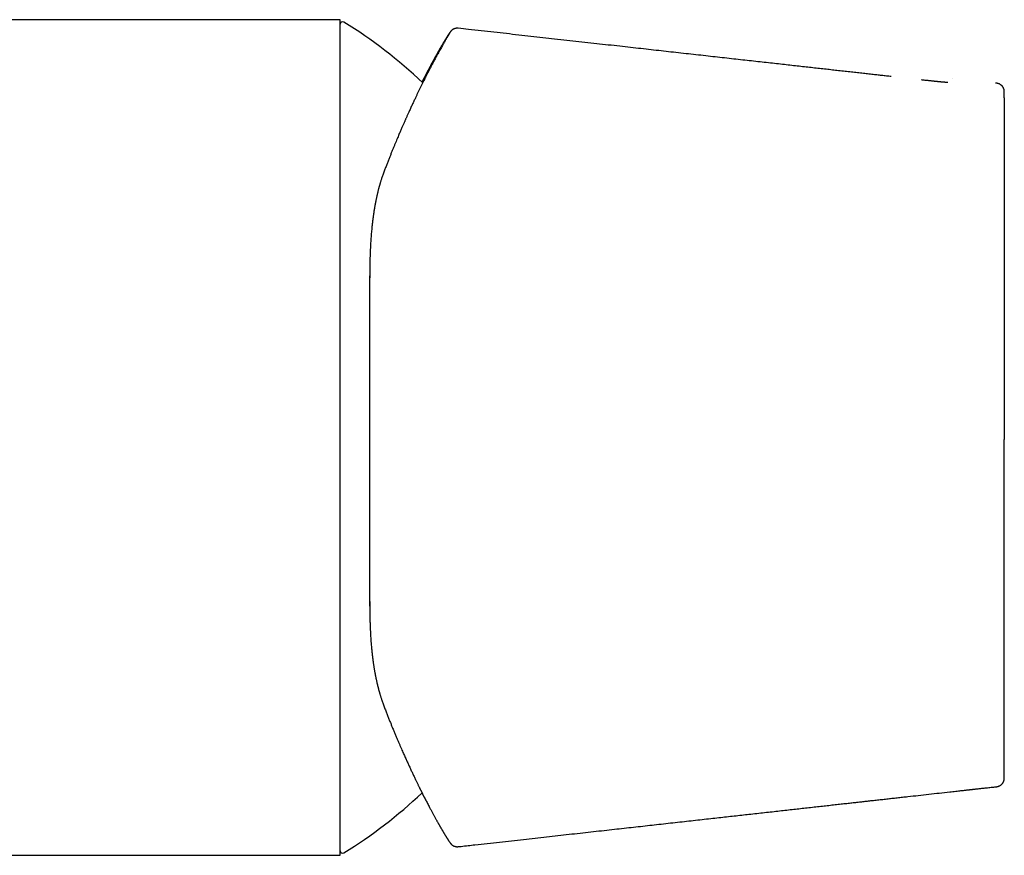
# Model space of a CAD drawing. Header units: millimetres. Extents: x 8 to 905, y 12 to 449.
# Tile 5 of 13: x 525 to 582, y 167 to 215. Entities that reach past the tile are written whole.
import ezdxf

# ---------------------------------------------------------------- set-up
doc = ezdxf.new("R2010")
doc.units = ezdxf.units.MM

msp = doc.modelspace()

# ---------------------------------------------------------------- linework, layer by layer
at = {"color": 7, "linetype": 'Continuous', "lineweight": 30}
for p, q in [((543.699, 215.199), (511.451, 215.199)), ((543.699, 166.699), (543.699, 215.199)), ((550.561, 214.696), (550.561, 214.697)), ((582.255, 210.964), (582.255, 210.987)), ((582.255, 210.661), (582.255, 210.964)), ((545.417, 181.725), (545.417, 181.712)), ((545.417, 181.615), (545.417, 181.591)), ((545.418, 181.582), (545.427, 180.695)), ((359.699, 166.699), (543.699, 166.699))]:
    msp.add_line(p, q, dxfattribs=at)
for centre, radius, start, end in [((543.849, 214.932), 0.15, 58.2338, 180), ((528.999, 190.949), 28.358, 46.5594, 58.2338), ((528.999, 190.949), 28.358, 301.7662, 313.3327), ((543.849, 166.967), 0.15, 180, 301.7662)]:
    msp.add_arc(centre, radius, start, end, dxfattribs=at)
for points, knots in [([(550.057, 214.418), (550.057, 214.418), (550.057, 214.418), (550.057, 214.417), (550.056, 214.416), (550.054, 214.413), (550.052, 214.409), (550.049, 214.404), (550.045, 214.398), (550.04, 214.389), (550.033, 214.377), (550.024, 214.362), (550.014, 214.345), (550.003, 214.326), (549.992, 214.307), (549.979, 214.286), (549.967, 214.264), (549.953, 214.241), (549.935, 214.21), (549.912, 214.17), (549.882, 214.119), (549.846, 214.058), (549.804, 213.985), (549.754, 213.898), (549.699, 213.803), (549.641, 213.701), (549.579, 213.591), (549.513, 213.473), (549.443, 213.348), (549.378, 213.231), (549.32, 213.125), (549.269, 213.031), (549.215, 212.931), (549.158, 212.824), (549.104, 212.722), (549.053, 212.627), (549.008, 212.541), (548.964, 212.457), (548.928, 212.389), (548.901, 212.337), (548.884, 212.303), (548.868, 212.273), (548.855, 212.249), (548.846, 212.229), (548.838, 212.215), (548.831, 212.201), (548.823, 212.186), (548.814, 212.167), (548.802, 212.144), (548.788, 212.118), (548.772, 212.087), (548.755, 212.052), (548.735, 212.014), (548.715, 211.974), (548.678, 211.902), (548.627, 211.801), (548.558, 211.661), (548.485, 211.515), (548.41, 211.362), (548.335, 211.208), (548.26, 211.052), (548.184, 210.895), (548.109, 210.736), (548.042, 210.595), (547.984, 210.471), (547.935, 210.367), (547.886, 210.261), (547.836, 210.153), (547.787, 210.045), (547.738, 209.938), (547.693, 209.84), (547.654, 209.753), (547.619, 209.675), (547.585, 209.601), (547.553, 209.529), (547.522, 209.46), (547.493, 209.393), (547.465, 209.331), (547.438, 209.27), (547.411, 209.208), (547.38, 209.139), (547.347, 209.062), (547.31, 208.978), (547.271, 208.888), (547.229, 208.792), (547.186, 208.691), (547.139, 208.583), (547.09, 208.467), (547.037, 208.341), (546.979, 208.204), (546.917, 208.055), (546.852, 207.898), (546.783, 207.73), (546.711, 207.554), (546.638, 207.371), (546.563, 207.182), (546.486, 206.987), (546.407, 206.783), (546.325, 206.57), (546.269, 206.423), (546.241, 206.348)], [0, 0, 0, 0, 0.002616, 0.007307, 0.012584, 0.018447, 0.024897, 0.031935, 0.039503, 0.047041, 0.058533, 0.069592, 0.080598, 0.091135, 0.101201, 0.110836, 0.12033, 0.129741, 0.13907, 0.155954, 0.172555, 0.188994, 0.210993, 0.232972, 0.254947, 0.276917, 0.29889, 0.320865, 0.342833, 0.364803, 0.378767, 0.39312, 0.407872, 0.423025, 0.438565, 0.450138, 0.461337, 0.47216, 0.482607, 0.487077, 0.491297, 0.49497, 0.498093, 0.500162, 0.501891, 0.503343, 0.505013, 0.507311, 0.510035, 0.513184, 0.516758, 0.520756, 0.525177, 0.529942, 0.534711, 0.549465, 0.563869, 0.580138, 0.595955, 0.611511, 0.626894, 0.642105, 0.657147, 0.672091, 0.681598, 0.691104, 0.70061, 0.710116, 0.719623, 0.729039, 0.738053, 0.744837, 0.751358, 0.757617, 0.763613, 0.769344, 0.774812, 0.780141, 0.78461, 0.789641, 0.795237, 0.801396, 0.808121, 0.815411, 0.822804, 0.830701, 0.839103, 0.848011, 0.857424, 0.867962, 0.879069, 0.890748, 0.902997, 0.915817, 0.929207, 0.942355, 0.956009, 0.970169, 0.984833, 1, 1, 1, 1]), ([(550.564, 214.701), (550.546, 214.702), (550.512, 214.705), (550.462, 214.703), (550.41, 214.695), (550.359, 214.682), (550.314, 214.665), (550.281, 214.65), (550.259, 214.638), (550.243, 214.628), (550.229, 214.619), (550.21, 214.605), (550.188, 214.589), (550.166, 214.569), (550.151, 214.554), (550.14, 214.543), (550.135, 214.537), (550.129, 214.531), (550.124, 214.525), (550.119, 214.519), (550.114, 214.513), (550.109, 214.507), (550.104, 214.5), (550.098, 214.493), (550.093, 214.485), (550.086, 214.475), (550.077, 214.464), (550.067, 214.45), (550.058, 214.437), (550.047, 214.419), (550.031, 214.396), (550.011, 214.367), (549.99, 214.334), (549.97, 214.303), (549.952, 214.276), (549.938, 214.253), (549.924, 214.23), (549.909, 214.208), (549.896, 214.186), (549.882, 214.165), (549.871, 214.146), (549.862, 214.131), (549.853, 214.117), (549.843, 214.102), (549.833, 214.085), (549.822, 214.066), (549.809, 214.046), (549.795, 214.023), (549.781, 213.999), (549.765, 213.974), (549.749, 213.947), (549.731, 213.917), (549.712, 213.886), (549.692, 213.852), (549.668, 213.811), (549.64, 213.763), (549.608, 213.709), (549.578, 213.658), (549.55, 213.611), (549.525, 213.566), (549.5, 213.524), (549.477, 213.483), (549.455, 213.445), (549.435, 213.41), (549.417, 213.379), (549.4, 213.348), (549.382, 213.316), (549.362, 213.282), (549.342, 213.246), (549.319, 213.206), (549.293, 213.159), (549.261, 213.102), (549.223, 213.034), (549.183, 212.96), (549.143, 212.888), (549.105, 212.819), (549.07, 212.753), (549.033, 212.686), (548.996, 212.617), (548.959, 212.548), (548.915, 212.467), (548.865, 212.372), (548.808, 212.264), (548.752, 212.156), (548.697, 212.05), (548.642, 211.944), (548.598, 211.857), (548.564, 211.791), (548.541, 211.745), (548.52, 211.704), (548.502, 211.667), (548.486, 211.636), (548.473, 211.61), (548.463, 211.591), (548.458, 211.58), (548.456, 211.577)], [0, 0, 0, 0, 0.004408, 0.008594, 0.012509, 0.017787, 0.022279, 0.025282, 0.027772, 0.029904, 0.031937, 0.033881, 0.03835, 0.042271, 0.045669, 0.048583, 0.051498, 0.054901, 0.058875, 0.063423, 0.068547, 0.074248, 0.08171, 0.089976, 0.098989, 0.108017, 0.123634, 0.138604, 0.152931, 0.166995, 0.192184, 0.217469, 0.242655, 0.267286, 0.281103, 0.294732, 0.308173, 0.321042, 0.332949, 0.343894, 0.353878, 0.360217, 0.36687, 0.374131, 0.382, 0.390477, 0.399562, 0.409255, 0.419556, 0.429907, 0.440807, 0.452255, 0.464251, 0.476795, 0.489509, 0.508644, 0.526733, 0.543778, 0.558113, 0.571617, 0.584289, 0.596129, 0.607139, 0.617317, 0.625383, 0.633455, 0.642035, 0.651124, 0.66072, 0.670825, 0.681437, 0.696858, 0.713239, 0.730581, 0.748884, 0.762911, 0.777454, 0.792239, 0.806778, 0.82106, 0.835086, 0.85663, 0.877568, 0.897896, 0.917609, 0.936702, 0.955171, 0.963656, 0.971586, 0.978692, 0.984972, 0.990427, 0.994669, 0.998229, 1, 1, 1, 1]), ([(575.695, 211.899), (575.646, 211.904), (575.508, 211.919), (575.278, 211.945), (575.001, 211.976), (574.708, 212.009), (574.397, 212.043), (574.069, 212.08), (573.728, 212.118), (573.375, 212.157), (573.008, 212.198), (572.641, 212.239), (572.274, 212.28), (571.908, 212.32), (571.532, 212.362), (571.144, 212.406), (570.747, 212.45), (570.338, 212.495), (569.92, 212.542), (569.483, 212.591), (569.029, 212.641), (568.556, 212.694), (568.071, 212.748), (567.575, 212.804), (567.067, 212.86), (566.548, 212.918), (566.017, 212.977), (565.474, 213.038), (564.92, 213.1), (564.354, 213.163), (563.777, 213.227), (563.199, 213.291), (562.622, 213.356), (562.046, 213.42), (561.459, 213.486), (560.862, 213.552), (560.242, 213.621), (559.599, 213.693), (558.932, 213.768), (558.253, 213.843), (557.562, 213.92), (556.861, 213.999), (556.161, 214.077), (555.464, 214.154), (554.77, 214.232), (554.066, 214.31), (553.352, 214.39), (552.627, 214.471), (551.892, 214.553), (551.202, 214.63), (550.757, 214.679), (550.561, 214.701)], [0, 0, 0, 0, 0.0058696, 0.0164289, 0.0274545, 0.0389465, 0.0514857, 0.0645368, 0.0780996, 0.0921742, 0.1067607, 0.1218589, 0.1359974, 0.150557, 0.1655378, 0.1809398, 0.1967629, 0.2130072, 0.2296727, 0.2467593, 0.2651114, 0.2839257, 0.3032023, 0.3229411, 0.3431422, 0.3638056, 0.3849313, 0.4065192, 0.4285694, 0.4510819, 0.4740567, 0.4974937, 0.5200149, 0.5429471, 0.5662902, 0.5900443, 0.6142093, 0.640288, 0.666829, 0.6938322, 0.7212978, 0.7492256, 0.7776157, 0.804807, 0.8324092, 0.8604224, 0.8888466, 0.9176817, 0.9469279, 0.9765849, 1, 1, 1, 1]), ([(575.695, 211.895), (575.695, 211.896), (575.695, 211.898), (575.695, 211.898), (575.695, 211.898)], [0, 0, 0, 0, 0.524555, 1, 1, 1, 1]), ([(578.978, 211.556), (578.977, 211.555), (578.974, 211.555), (578.969, 211.555), (578.964, 211.555), (578.959, 211.555), (578.954, 211.555), (578.949, 211.555), (578.943, 211.555), (578.938, 211.556), (578.932, 211.556), (578.926, 211.556), (578.92, 211.556), (578.914, 211.556), (578.907, 211.557), (578.901, 211.557), (578.893, 211.557), (578.883, 211.558), (578.868, 211.559), (578.847, 211.56), (578.822, 211.562), (578.795, 211.564), (578.765, 211.566), (578.736, 211.568), (578.709, 211.571), (578.685, 211.573), (578.66, 211.575), (578.638, 211.577), (578.611, 211.58), (578.577, 211.583), (578.535, 211.587), (578.496, 211.591), (578.465, 211.594), (578.445, 211.596), (578.427, 211.598), (578.413, 211.599), (578.403, 211.6), (578.392, 211.602), (578.377, 211.603), (578.356, 211.605), (578.329, 211.608), (578.294, 211.612), (578.253, 211.616), (578.203, 211.621), (578.146, 211.627), (578.081, 211.634), (578.006, 211.642), (577.921, 211.651), (577.827, 211.661), (577.723, 211.672), (577.608, 211.685), (577.516, 211.695), (577.462, 211.7), (577.45, 211.702)], [0, 0, 0, 0, 0.0377185, 0.073706, 0.1079631, 0.14049, 0.1712875, 0.1998521, 0.2267496, 0.2519806, 0.2755459, 0.2978759, 0.3184732, 0.3373389, 0.35448, 0.3707728, 0.3868443, 0.4026952, 0.4350125, 0.4663841, 0.4968948, 0.527433, 0.5582572, 0.5898285, 0.6176029, 0.6461695, 0.675524, 0.705621, 0.7353932, 0.7644053, 0.7927016, 0.8203414, 0.8294226, 0.8384426, 0.8473577, 0.8527251, 0.8562595, 0.8585033, 0.8613377, 0.8650011, 0.8695546, 0.8750519, 0.8815473, 0.8890977, 0.8977629, 0.9076047, 0.9186849, 0.931109, 0.9448941, 0.9600844, 0.976709, 0.9947769, 1, 1, 1, 1]), ([(579.225, 211.804), (579.225, 211.805), (579.225, 211.806), (579.225, 211.801), (579.225, 211.798)], [0, 0, 0, 0, 0.460005, 1, 1, 1, 1]), ([(581.755, 211.521), (581.755, 211.523), (581.754, 211.526), (581.754, 211.525), (581.754, 211.525)], [0, 0, 0, 0, 0.765033, 1, 1, 1, 1]), ([(582.255, 210.987), (582.255, 210.989), (582.255, 210.995), (582.255, 211.004), (582.255, 211.016), (582.255, 211.028), (582.254, 211.039), (582.253, 211.05), (582.253, 211.061), (582.252, 211.071), (582.251, 211.08), (582.25, 211.089), (582.248, 211.097), (582.247, 211.106), (582.246, 211.112), (582.245, 211.119), (582.242, 211.13), (582.238, 211.149), (582.23, 211.176), (582.218, 211.21), (582.201, 211.248), (582.179, 211.286), (582.155, 211.321), (582.128, 211.354), (582.098, 211.384), (582.063, 211.414), (582.02, 211.445), (581.967, 211.473), (581.904, 211.497), (581.832, 211.514), (581.781, 211.519), (581.754, 211.522)], [0, 0, 0, 0, 0.050974, 0.137188, 0.2142, 0.282002, 0.340605, 0.382439, 0.417948, 0.447206, 0.465131, 0.479729, 0.491212, 0.500029, 0.503737, 0.507213, 0.514989, 0.528333, 0.548328, 0.575304, 0.606615, 0.637834, 0.668759, 0.699215, 0.729032, 0.760691, 0.798377, 0.841625, 0.889819, 0.942558, 1, 1, 1, 1]), ([(582.255, 210.661), (582.255, 210.659), (582.255, 210.654), (582.255, 210.647), (582.255, 210.643), (582.255, 210.636), (582.255, 210.625), (582.255, 210.612), (582.255, 210.593), (582.255, 210.568), (582.255, 210.535), (582.255, 210.493), (582.255, 210.441), (582.255, 210.378), (582.255, 210.305), (582.255, 210.222), (582.255, 210.128), (582.255, 210.026), (582.255, 209.917), (582.255, 209.801), (582.255, 209.676), (582.255, 209.542), (582.255, 209.396), (582.255, 209.238), (582.255, 209.067), (582.255, 208.887), (582.255, 208.697), (582.255, 208.498), (582.255, 208.294), (582.255, 208.085), (582.255, 207.872), (582.255, 207.651), (582.255, 207.423), (582.255, 207.177), (582.255, 206.914), (582.255, 206.632), (582.255, 206.341), (582.255, 206.041), (582.255, 205.732), (582.255, 205.414), (582.255, 205.088), (582.255, 204.76), (582.255, 204.429), (582.255, 204.097), (582.255, 203.758), (582.255, 203.412), (582.255, 203.06), (582.255, 202.708), (582.255, 202.357), (582.255, 202.008), (582.255, 201.653), (582.255, 201.294), (582.255, 200.915), (582.255, 200.518), (582.255, 200.1), (582.255, 199.677), (582.255, 199.249), (582.255, 198.816), (582.255, 198.378), (582.255, 197.936), (582.255, 197.49), (582.255, 197.04), (582.255, 196.587), (582.255, 196.13), (582.255, 195.671), (582.255, 195.208), (582.255, 194.743), (582.255, 194.276), (582.255, 193.8), (582.255, 193.314), (582.255, 192.82), (582.255, 192.324), (582.255, 191.827), (582.255, 191.33), (582.255, 190.998), (582.255, 190.832)], [0, 0, 0, 0, 0.024587, 0.049173, 0.07376, 0.098346, 0.111224, 0.124101, 0.13698, 0.14986, 0.162739, 0.175617, 0.188497, 0.201378, 0.214257, 0.227136, 0.240016, 0.252896, 0.26504, 0.277182, 0.289324, 0.301467, 0.313609, 0.326487, 0.339365, 0.352244, 0.365123, 0.378003, 0.390883, 0.403026, 0.41517, 0.427314, 0.439457, 0.4516, 0.465153, 0.478705, 0.492256, 0.505808, 0.51936, 0.532911, 0.546461, 0.560011, 0.572887, 0.585764, 0.59864, 0.611517, 0.624394, 0.637272, 0.649414, 0.661557, 0.6737, 0.685843, 0.697987, 0.711542, 0.725098, 0.738655, 0.752215, 0.765773, 0.779328, 0.792882, 0.806435, 0.819987, 0.833538, 0.847088, 0.860638, 0.874188, 0.887738, 0.901287, 0.914836, 0.92903, 0.943224, 0.957417, 0.971611, 0.985805, 1, 1, 1, 1]), ([(546.241, 206.348), (546.227, 206.31), (546.2, 206.237), (546.162, 206.131), (546.129, 206.034), (546.101, 205.946), (546.076, 205.869), (546.055, 205.801), (546.037, 205.743), (546.022, 205.694), (546.011, 205.654), (546, 205.619), (545.991, 205.587), (545.983, 205.557), (545.974, 205.526), (545.964, 205.491), (545.952, 205.447), (545.937, 205.389), (545.919, 205.322), (545.901, 205.249), (545.884, 205.179), (545.868, 205.114), (545.853, 205.052), (545.84, 204.995), (545.825, 204.928), (545.808, 204.85), (545.789, 204.76), (545.775, 204.689), (545.764, 204.636), (545.758, 204.603), (545.752, 204.575), (545.748, 204.555), (545.745, 204.539), (545.742, 204.522), (545.738, 204.5), (545.732, 204.469), (545.725, 204.43), (545.716, 204.38), (545.706, 204.322), (545.695, 204.262), (545.685, 204.201), (545.673, 204.126), (545.659, 204.039), (545.645, 203.943), (545.632, 203.857), (545.622, 203.779), (545.612, 203.708), (545.603, 203.639), (545.596, 203.581), (545.59, 203.534), (545.585, 203.498), (545.581, 203.462), (545.577, 203.428), (545.574, 203.398), (545.571, 203.376), (545.57, 203.361), (545.568, 203.349), (545.567, 203.336), (545.565, 203.32), (545.562, 203.295), (545.558, 203.26), (545.553, 203.213), (545.548, 203.158), (545.541, 203.094), (545.527, 202.948), (545.508, 202.734), (545.488, 202.454), (545.474, 202.246), (545.466, 202.101), (545.462, 202.023), (545.458, 201.954), (545.456, 201.892), (545.453, 201.838), (545.451, 201.787), (545.448, 201.735), (545.446, 201.68), (545.444, 201.62), (545.442, 201.552), (545.439, 201.473), (545.436, 201.385), (545.434, 201.286), (545.431, 201.178), (545.428, 201.051), (545.425, 200.911), (545.423, 200.763), (545.421, 200.621), (545.42, 200.484), (545.419, 200.353), (545.418, 200.227), (545.418, 200.103), (545.418, 200.02), (545.418, 199.978)], [0, 0, 0, 0, 0.020361, 0.039, 0.055923, 0.071136, 0.084645, 0.096257, 0.106232, 0.114573, 0.121283, 0.127045, 0.132473, 0.137571, 0.142378, 0.148172, 0.15558, 0.164598, 0.177219, 0.189587, 0.201231, 0.212151, 0.22235, 0.231827, 0.240584, 0.25558, 0.270229, 0.284545, 0.290459, 0.296071, 0.300596, 0.303972, 0.305937, 0.308544, 0.312121, 0.316667, 0.323343, 0.331391, 0.340811, 0.350935, 0.360651, 0.369942, 0.386824, 0.402097, 0.415766, 0.427831, 0.438658, 0.449459, 0.460332, 0.46594, 0.471568, 0.477214, 0.482814, 0.487474, 0.490912, 0.493033, 0.494519, 0.496514, 0.499073, 0.502196, 0.508106, 0.515352, 0.523934, 0.533851, 0.545099, 0.591299, 0.632226, 0.672852, 0.685729, 0.697388, 0.707831, 0.717058, 0.725084, 0.732244, 0.740003, 0.748351, 0.757542, 0.767979, 0.77997, 0.793338, 0.808085, 0.824212, 0.841702, 0.864573, 0.886203, 0.906593, 0.927064, 0.946113, 0.96399, 0.9819, 1, 1, 1, 1]), ([(545.425, 200.907), (545.424, 200.899), (545.424, 200.875), (545.423, 200.834), (545.423, 200.78), (545.422, 200.715), (545.421, 200.639), (545.42, 200.552), (545.419, 200.454), (545.418, 200.346), (545.418, 200.226), (545.417, 200.099), (545.417, 200.012), (545.417, 199.969)], [0, 0, 0, 0, 0.026943, 0.073303, 0.131287, 0.200904, 0.282158, 0.375052, 0.479587, 0.595768, 0.723596, 0.863079, 1, 1, 1, 1]), ([(545.416, 199.966), (545.416, 199.696), (545.416, 199.156), (545.416, 198.332), (545.416, 197.497), (545.416, 196.652), (545.416, 195.8), (545.416, 194.956), (545.416, 194.124), (545.416, 193.304), (545.416, 192.482), (545.416, 191.657), (545.416, 191.107), (545.416, 190.832)], [0, 0, 0, 0, 0.092942, 0.186022, 0.279223, 0.372524, 0.465905, 0.559344, 0.647478, 0.735626, 0.823772, 0.911901, 1, 1, 1, 1]), ([(545.416, 190.832), (545.416, 190.48), (545.416, 189.777), (545.416, 188.728), (545.416, 187.688), (545.416, 186.656), (545.416, 185.64), (545.416, 184.638), (545.416, 183.653), (545.416, 182.676), (545.416, 182.036), (545.416, 181.715)], [0, 0, 0, 0, 0.11286, 0.22506, 0.33679, 0.448241, 0.559608, 0.669091, 0.778864, 0.889107, 1, 1, 1, 1]), ([(582.255, 171.234), (582.255, 171.234), (582.255, 171.234), (582.255, 171.238), (582.255, 171.247), (582.255, 171.261), (582.255, 171.281), (582.255, 171.31), (582.255, 171.347), (582.255, 171.395), (582.255, 171.453), (582.255, 171.522), (582.255, 171.601), (582.255, 171.69), (582.255, 171.788), (582.255, 171.893), (582.255, 172.005), (582.255, 172.126), (582.255, 172.256), (582.255, 172.398), (582.255, 172.552), (582.255, 172.718), (582.255, 172.894), (582.255, 173.08), (582.255, 173.275), (582.255, 173.476), (582.255, 173.681), (582.255, 173.89), (582.255, 174.107), (582.255, 174.332), (582.255, 174.573), (582.255, 174.833), (582.255, 175.111), (582.255, 175.398), (582.255, 175.695), (582.255, 176), (582.255, 176.314), (582.255, 176.637), (582.255, 176.962), (582.255, 177.289), (582.255, 177.618), (582.255, 177.954), (582.255, 178.297), (582.255, 178.647), (582.255, 178.996), (582.255, 179.345), (582.255, 179.691), (582.255, 180.043), (582.255, 180.401), (582.255, 180.777), (582.255, 181.172), (582.255, 181.588), (582.255, 182.008), (582.255, 182.434), (582.255, 182.865), (582.255, 183.301), (582.255, 183.741), (582.255, 184.186), (582.255, 184.634), (582.255, 185.086), (582.255, 185.541), (582.255, 186), (582.255, 186.461), (582.255, 186.925), (582.255, 187.391), (582.255, 187.867), (582.255, 188.352), (582.255, 188.846), (582.255, 189.341), (582.255, 189.838), (582.255, 190.335), (582.255, 190.666), (582.255, 190.832)], [0, 0, 0, 0, 0.004453, 0.018671, 0.03289, 0.04711, 0.061331, 0.075551, 0.089771, 0.103992, 0.118213, 0.132434, 0.146655, 0.160875, 0.175097, 0.188505, 0.201912, 0.215318, 0.228725, 0.242131, 0.256351, 0.27057, 0.28479, 0.299011, 0.313231, 0.327452, 0.340861, 0.354269, 0.367677, 0.381085, 0.394493, 0.409456, 0.42442, 0.439383, 0.454346, 0.469308, 0.48427, 0.499232, 0.514193, 0.52841, 0.542627, 0.556844, 0.571062, 0.58528, 0.599499, 0.612906, 0.626313, 0.63972, 0.653128, 0.666537, 0.681503, 0.696471, 0.71144, 0.726411, 0.741381, 0.756349, 0.771314, 0.786278, 0.801241, 0.816203, 0.831165, 0.846126, 0.861087, 0.876047, 0.891007, 0.905967, 0.921639, 0.937311, 0.952983, 0.968655, 0.984327, 1, 1, 1, 1]), ([(545.418, 181.703), (545.418, 181.684), (545.418, 181.648), (545.418, 181.598), (545.418, 181.553), (545.418, 181.507), (545.418, 181.451), (545.419, 181.382), (545.419, 181.299), (545.42, 181.211), (545.42, 181.118), (545.421, 181.021), (545.423, 180.92), (545.424, 180.819), (545.426, 180.721), (545.428, 180.612), (545.43, 180.495), (545.433, 180.372), (545.436, 180.257), (545.44, 180.159), (545.442, 180.076), (545.445, 180.009), (545.447, 179.951), (545.449, 179.903), (545.451, 179.863), (545.453, 179.825), (545.455, 179.782), (545.457, 179.733), (545.46, 179.676), (545.463, 179.611), (545.468, 179.519), (545.475, 179.4), (545.485, 179.259), (545.501, 179.026), (545.518, 178.82), (545.535, 178.643), (545.541, 178.585), (545.546, 178.534), (545.551, 178.489), (545.554, 178.452), (545.557, 178.424), (545.56, 178.403), (545.562, 178.385), (545.563, 178.37), (545.565, 178.358), (545.566, 178.347), (545.568, 178.331), (545.57, 178.307), (545.574, 178.277), (545.578, 178.242), (545.582, 178.206), (545.587, 178.164), (545.593, 178.117), (545.6, 178.065), (545.607, 178.012), (545.614, 177.959), (545.622, 177.903), (545.63, 177.846), (545.639, 177.786), (545.648, 177.725), (545.658, 177.659), (545.669, 177.589), (545.681, 177.514), (545.694, 177.437), (545.706, 177.368), (545.717, 177.31), (545.724, 177.268), (545.731, 177.233), (545.735, 177.209), (545.739, 177.192), (545.741, 177.178), (545.744, 177.161), (545.749, 177.138), (545.755, 177.106), (545.763, 177.068), (545.771, 177.027), (545.779, 176.986), (545.788, 176.945), (545.801, 176.885), (545.818, 176.807), (545.841, 176.706), (545.865, 176.603), (545.891, 176.497), (545.911, 176.417), (545.926, 176.36), (545.936, 176.326), (545.945, 176.291), (545.954, 176.257), (545.963, 176.225), (545.971, 176.198), (545.976, 176.178), (545.98, 176.164), (545.983, 176.153), (545.987, 176.139), (545.994, 176.117), (546.003, 176.086), (546.015, 176.044), (546.031, 175.992), (546.049, 175.931), (546.071, 175.86), (546.097, 175.78), (546.127, 175.691), (546.161, 175.592), (546.199, 175.484), (546.227, 175.41), (546.242, 175.371)], [0, 0, 0, 0, 0.00847, 0.015618, 0.021664, 0.028188, 0.035498, 0.046263, 0.058378, 0.071843, 0.085006, 0.099244, 0.11448, 0.129543, 0.144046, 0.157989, 0.177852, 0.196457, 0.213805, 0.229896, 0.241548, 0.251845, 0.260735, 0.268233, 0.273484, 0.279031, 0.285338, 0.292781, 0.30136, 0.311076, 0.321928, 0.34345, 0.364938, 0.386334, 0.449971, 0.459769, 0.468715, 0.476702, 0.483729, 0.489796, 0.493649, 0.49698, 0.499791, 0.50208, 0.503848, 0.505301, 0.507599, 0.511309, 0.516257, 0.521936, 0.527598, 0.533238, 0.541588, 0.549888, 0.558138, 0.566338, 0.575038, 0.584711, 0.593778, 0.603562, 0.614066, 0.625289, 0.637234, 0.649902, 0.662596, 0.670909, 0.677842, 0.683393, 0.687561, 0.689865, 0.691736, 0.694377, 0.697862, 0.703293, 0.709847, 0.716585, 0.723345, 0.730127, 0.736932, 0.753058, 0.768953, 0.787146, 0.804548, 0.822041, 0.827764, 0.833565, 0.839442, 0.845396, 0.85112, 0.855744, 0.859047, 0.861325, 0.862716, 0.864907, 0.868396, 0.873934, 0.881152, 0.890051, 0.900638, 0.912917, 0.926896, 0.942584, 0.959989, 0.979123, 1, 1, 1, 1]), ([(546.242, 175.371), (546.271, 175.294), (546.329, 175.143), (546.414, 174.923), (546.497, 174.711), (546.578, 174.509), (546.656, 174.315), (546.735, 174.119), (546.816, 173.922), (546.898, 173.725), (546.977, 173.538), (547.052, 173.361), (547.125, 173.193), (547.194, 173.033), (547.259, 172.883), (547.321, 172.743), (547.379, 172.611), (547.434, 172.489), (547.485, 172.375), (547.533, 172.269), (547.579, 172.167), (547.625, 172.067), (547.671, 171.965), (547.718, 171.864), (547.765, 171.761), (547.827, 171.629), (547.903, 171.468), (547.993, 171.277), (548.065, 171.126), (548.119, 171.014), (548.155, 170.94), (548.191, 170.866), (548.225, 170.794), (548.259, 170.726), (548.289, 170.664), (548.318, 170.605), (548.344, 170.551), (548.369, 170.502), (548.391, 170.458), (548.409, 170.421), (548.424, 170.392), (548.436, 170.368), (548.445, 170.349), (548.454, 170.331), (548.465, 170.31), (548.478, 170.283), (548.493, 170.253), (548.511, 170.217), (548.531, 170.178), (548.553, 170.134), (548.577, 170.088), (548.612, 170.018), (548.66, 169.925), (548.718, 169.812), (548.778, 169.697), (548.838, 169.581), (548.892, 169.479), (548.94, 169.39), (548.98, 169.315), (549.021, 169.239), (549.062, 169.164), (549.101, 169.091), (549.142, 169.017), (549.182, 168.944), (549.222, 168.872), (549.259, 168.805), (549.293, 168.744), (549.325, 168.687), (549.354, 168.636), (549.38, 168.589), (549.402, 168.55), (549.421, 168.517), (549.437, 168.489), (549.454, 168.459), (549.472, 168.428), (549.493, 168.392), (549.516, 168.35), (549.543, 168.303), (549.571, 168.256), (549.599, 168.207), (549.628, 168.159), (549.657, 168.109), (549.685, 168.063), (549.709, 168.022), (549.731, 167.986), (549.75, 167.953), (549.77, 167.921), (549.788, 167.891), (549.806, 167.861), (549.822, 167.835), (549.836, 167.812), (549.849, 167.792), (549.86, 167.773), (549.871, 167.757), (549.881, 167.74), (549.892, 167.722), (549.904, 167.703), (549.916, 167.684), (549.928, 167.665), (549.94, 167.646), (549.952, 167.627), (549.967, 167.604), (549.984, 167.577), (550.003, 167.548), (550.021, 167.521), (550.036, 167.499), (550.047, 167.482), (550.056, 167.469), (550.064, 167.457), (550.072, 167.446), (550.078, 167.437), (550.083, 167.43), (550.088, 167.423), (550.093, 167.416), (550.098, 167.41), (550.103, 167.402), (550.109, 167.395), (550.116, 167.387), (550.122, 167.379), (550.128, 167.372), (550.134, 167.366), (550.14, 167.359), (550.151, 167.348), (550.166, 167.332), (550.188, 167.313), (550.211, 167.296), (550.232, 167.281), (550.251, 167.269), (550.275, 167.255), (550.311, 167.237), (550.359, 167.22), (550.41, 167.206), (550.462, 167.199), (550.512, 167.197), (550.546, 167.199), (550.564, 167.201)], [0, 0, 0, 0, 0.0150828, 0.0297205, 0.0439178, 0.0576792, 0.0710088, 0.0839099, 0.0985692, 0.1126425, 0.1261337, 0.1390462, 0.1516287, 0.1636141, 0.1750045, 0.1858016, 0.1960066, 0.2056205, 0.2146441, 0.2230777, 0.2311634, 0.2393621, 0.2476854, 0.2561363, 0.2647188, 0.2734326, 0.2897468, 0.3064967, 0.3236777, 0.3304724, 0.3373311, 0.3442537, 0.3511452, 0.3575966, 0.3635602, 0.3690359, 0.3744953, 0.3793642, 0.3836425, 0.3873304, 0.3904279, 0.3925639, 0.3944077, 0.396081, 0.398187, 0.4008537, 0.404081, 0.4076371, 0.4116909, 0.4162421, 0.4212538, 0.4264189, 0.4384698, 0.4509517, 0.4638615, 0.4771958, 0.4909509, 0.5001835, 0.509601, 0.5192063, 0.5289994, 0.5387215, 0.5480652, 0.5589073, 0.569191, 0.5789165, 0.5880837, 0.5966928, 0.6047436, 0.6122363, 0.6191706, 0.6237303, 0.6284305, 0.6334629, 0.6388278, 0.6445252, 0.652489, 0.6610235, 0.6701289, 0.6793533, 0.6890985, 0.6993648, 0.7101524, 0.718712, 0.7268612, 0.7345942, 0.7419106, 0.7500773, 0.7576532, 0.764638, 0.7710315, 0.7768335, 0.7820439, 0.786782, 0.7918945, 0.7974246, 0.8033725, 0.809738, 0.8163754, 0.8231769, 0.8300849, 0.8370994, 0.8498903, 0.8630205, 0.8762882, 0.8892769, 0.8973904, 0.9053858, 0.9133597, 0.9217276, 0.9262872, 0.9309682, 0.9357707, 0.9406948, 0.9455945, 0.9501204, 0.9553186, 0.9598887, 0.9638323, 0.9664931, 0.9687708, 0.970714, 0.9725108, 0.9745832, 0.9769566, 0.9796466, 0.9811131, 0.9826608, 0.984397, 0.9866007, 0.9893, 0.9924741, 0.9948291, 0.9973476, 1, 1, 1, 1]), ([(581.754, 170.675), (581.774, 170.678), (581.815, 170.682), (581.87, 170.692), (581.922, 170.707), (581.955, 170.721), (581.974, 170.73), (581.982, 170.734), (581.989, 170.737), (581.996, 170.741), (582.004, 170.746), (582.013, 170.751), (582.025, 170.758), (582.037, 170.767), (582.051, 170.776), (582.065, 170.787), (582.078, 170.797), (582.094, 170.812), (582.115, 170.831), (582.137, 170.855), (582.156, 170.879), (582.172, 170.902), (582.186, 170.925), (582.199, 170.947), (582.209, 170.968), (582.217, 170.987), (582.227, 171.011), (582.235, 171.037), (582.241, 171.062), (582.245, 171.08), (582.247, 171.092), (582.249, 171.107), (582.251, 171.124), (582.253, 171.143), (582.254, 171.157), (582.254, 171.165), (582.254, 171.166), (582.255, 171.169), (582.255, 171.173), (582.255, 171.179), (582.255, 171.188), (582.255, 171.198), (582.255, 171.21), (582.255, 171.222), (582.255, 171.23), (582.255, 171.234)], [0, 0, 0, 0, 0.05561, 0.111846, 0.168782, 0.226528, 0.236974, 0.247452, 0.257963, 0.268507, 0.280323, 0.296554, 0.317357, 0.345509, 0.375854, 0.403059, 0.42709, 0.447997, 0.488195, 0.523769, 0.554835, 0.581492, 0.604233, 0.622734, 0.638669, 0.65415, 0.669244, 0.697942, 0.725691, 0.746288, 0.766629, 0.786051, 0.80013, 0.814102, 0.828244, 0.829173, 0.829925, 0.831024, 0.839042, 0.852956, 0.872797, 0.898578, 0.930303, 0.967974, 1, 1, 1, 1]), ([(550.562, 167.201), (550.619, 167.207), (550.941, 167.243), (551.503, 167.306), (552.244, 167.388), (552.953, 167.467), (553.651, 167.545), (554.34, 167.622), (555.018, 167.698), (555.685, 167.772), (556.343, 167.845), (556.99, 167.918), (557.628, 167.989), (558.254, 168.059), (558.871, 168.127), (559.466, 168.194), (560.04, 168.258), (560.594, 168.319), (561.138, 168.38), (561.673, 168.44), (562.21, 168.5), (562.747, 168.56), (563.285, 168.62), (563.812, 168.678), (564.329, 168.736), (564.837, 168.793), (565.324, 168.847), (565.793, 168.899), (566.243, 168.949), (566.684, 168.999), (567.116, 169.047), (567.554, 169.096), (567.999, 169.145), (568.448, 169.195), (568.887, 169.244), (569.314, 169.292), (569.73, 169.338), (570.134, 169.383), (570.527, 169.427), (570.919, 169.471), (571.308, 169.514), (571.694, 169.557), (572.067, 169.599), (572.427, 169.639), (572.774, 169.678), (573.102, 169.714), (573.41, 169.749), (573.701, 169.781), (573.98, 169.812), (574.247, 169.842), (574.525, 169.873), (574.815, 169.905), (575.123, 169.939), (575.429, 169.974), (575.736, 170.008), (576.042, 170.042), (576.348, 170.076), (576.756, 170.121), (577.264, 170.178), (577.874, 170.246), (578.483, 170.314), (578.946, 170.365), (579.263, 170.4), (579.429, 170.419), (579.588, 170.436), (579.725, 170.452), (579.842, 170.464), (579.941, 170.475), (580.031, 170.485), (580.108, 170.494), (580.172, 170.501), (580.225, 170.507), (580.269, 170.512), (580.307, 170.516), (580.343, 170.52), (580.387, 170.525), (580.439, 170.531), (580.499, 170.537), (580.569, 170.545), (580.651, 170.554), (580.745, 170.564), (580.849, 170.576), (580.962, 170.588), (581.085, 170.602), (581.215, 170.616), (581.351, 170.631), (581.493, 170.647), (581.629, 170.662), (581.716, 170.671), (581.754, 170.675)], [0, 0, 0, 0, 0.0054401, 0.0307656, 0.0536405, 0.0761899, 0.098414, 0.1203127, 0.141886, 0.1631338, 0.1840563, 0.2046534, 0.2249251, 0.2448714, 0.2644923, 0.2837878, 0.3016827, 0.3192884, 0.3366047, 0.3536318, 0.3703696, 0.3878058, 0.4049166, 0.421702, 0.438162, 0.4542966, 0.4701059, 0.4847137, 0.4990323, 0.5130617, 0.5268018, 0.5402526, 0.5549232, 0.5692335, 0.5831835, 0.5967733, 0.6100028, 0.622872, 0.6353809, 0.6475296, 0.6602443, 0.6725389, 0.6844135, 0.6958679, 0.7069023, 0.7175166, 0.7271397, 0.7363894, 0.7452658, 0.7537688, 0.7618984, 0.7717688, 0.7815226, 0.7912802, 0.8010422, 0.810809, 0.8205813, 0.8303595, 0.8498245, 0.869319, 0.888847, 0.9084121, 0.9138975, 0.9193548, 0.9244844, 0.9292118, 0.9326445, 0.9358298, 0.9387682, 0.9414605, 0.9433368, 0.9450727, 0.9466775, 0.9476533, 0.9489115, 0.9504538, 0.9522812, 0.9543941, 0.9567929, 0.9598191, 0.9632041, 0.9669477, 0.9710499, 0.9755105, 0.9803293, 0.9852004, 0.9903895, 0.9958961, 1, 1, 1, 1])]:
    msp.add_open_spline(points, degree=3, knots=knots, dxfattribs=at)

doc.saveas('drawing.dxf')
